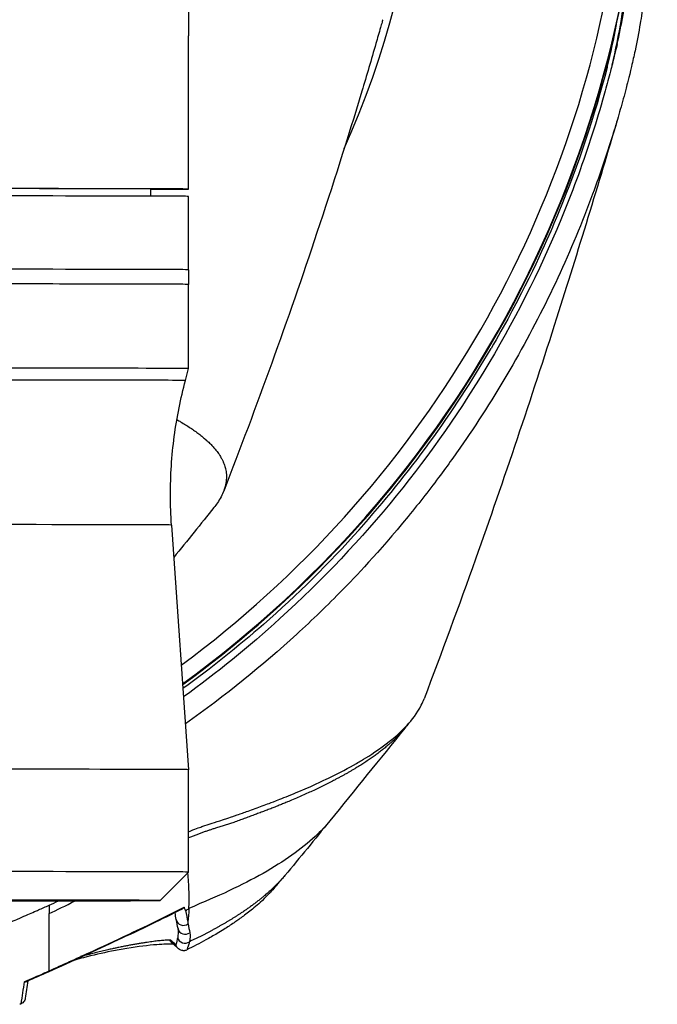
# Model space of a CAD drawing. Header units: millimetres. Extents: x 0 to 5219, y 0 to 2970.
# Tile 117 of 233: x 1038 to 1081, y 2430 to 2497. Entities that reach past the tile are written whole.
import ezdxf

# ---------------------------------------------------------------- set-up
doc = ezdxf.new("R2010")
doc.units = ezdxf.units.MM
doc.header["$LTSCALE"] = 0.2

# ---------------------------------------------------------------- blocks, each defined once
blk = doc.blocks.new('A$Cd797e9e4')
for p, q in [((45, -165.204), (45, -204.567)), ((45, -215.017), (45, -204.567)), ((73.552, -206.433), (73.552, -206.721)), ((42.394, -215.009), (42.402, -215.501)), ((45, -220.517), (45, -215.517)), ((45, -220.517), (45, -221.517)), ((45, -227.256), (45, -221.517)), ((44.783, -228.066), (45, -227.256)), ((46.25, -232.167), (46.25, -232.167)), ((43.834, -237.923), (45, -254.601)), ((49.071, -248.217), (49.072, -248.217)), ((47.272, -249.64), (47.272, -249.641)), ((45.515, -250.949), (45.515, -250.949)), ((45, -261.581), (45, -254.601)), ((54.625, -258.096), (54.625, -258.096)), ((43.064, -263.517), (45, -261.581)), ((45.035, -263.544), (45.036, -263.544)), ((35.481, -268.318), (35.481, -264.409)), ((44.063, -264.295), (44.063, -264.294)), ((45.028, -263.824), (45.029, -263.824)), ((45.028, -263.842), (45.028, -263.842)), ((35.481, -268.125), (35.481, -268.125)), ((34.043, -268.952), (34.043, -268.952))]:
    blk.add_line(p, q)
for centre, major_axis, ratio, start_param, end_param in [((0, -187.188), (74.928, 0), 0.999999, 5.348312, 6.947369), ((0, -187.164), (61.01, 0), 0.999999, 5.859496, 6.540564), ((0, -187.192), (76, 0), 0.999999, 5.339379, 6.283185), ((0, -187.2), (76, 0), 0.999999, 5.339387, 6.283185), ((0, -187.207), (76, 0.007), 0.999999, 5.339301, 6.283185), ((0, -187.208), (76, 0), 0.999999, 5.339396, 6.283185), ((0, -187.208), (76, 0), 0.999999, 5.339396, 6.283185), ((0, -187.299), (0, 76.003), 0.99996, 4.455368, 4.712389), ((0, -187.319), (-76, 0), 0.998975, 2.197855, 2.884572), ((0, -215.017), (43, 0), 0.001025, 6.115118, 9.592845), ((0, -215.517), (45, 0), 0.001025, 0, 3.141593), ((0, -215.017), (45, 0), 0.001025, 5.941212, 7.84287), ((0, -220.517), (45, 0), 0.001025, 0, 3.141593), ((0, -220.517), (45, 0), 0.001025, 0, 3.141593), ((0, -221.517), (45, 0), 0.001025, 0, 3.141593), ((0, -221.517), (45, 0), 0.001025, 0, 1.559685), ((-37.208, -159.6), (98.02, -73.542), 0.78707, 6.2148, 6.373485), ((0, -227.256), (-45, 0), 0.001025, 3.141318, 6.28346), ((0, -228.066), (44.783, 0), 0.001025, 6.282911, 9.425052), ((0, -237.923), (43.834, 0), 0.001025, 0.000072, 1.321228), ((-40.722, -148.226), (95.453, -92.058), 0.756207, 6.219483, 6.310986), ((0, -254.601), (45, 0), 0.001025, 0, 3.141593), ((0, -261.581), (45, 0), 0.001025, 6.282161, 9.425803), ((0, -263.517), (43.064, 0), 0.001025, 5.532862, 10.175101), ((39.003, -260.668), (-6.184, -0.003), 0.706352, 0.878586, 0.878764), ((35.597, 244.125), (-0.12, -537.709), 0.000018, 5.94905, 5.952254), ((-20.581, -207.094), (65.605, -60.233), 0.10713, 0.226439, 0.234617), ((30.902, -244.642), (17.984, -16.161), 0.874916, 6.031494, 6.043709), ((44.649, -264.731), (0.492, 0.086), 0.969454, 3.152588, 3.15277), ((44.649, -264.731), (0.492, 0.086), 0.969454, 3.15277, 5.217937), ((44.768, -265.336), (-0.49, -0.1), 0.97545, 6.283184, 8.337118), ((-55.779, -275.682), (100.197, 8.556), 0.087776, 0.068844, 0.110084), ((44.74, -265.95), (0.488, -0.109), 0.960047, 3.568401, 5.603923), ((35.001, -267.481), (0.408, -0.913), 0.344468, 6.282916, 6.569941)]:
    blk.add_ellipse(centre, major_axis=major_axis, ratio=ratio, start_param=start_param, end_param=end_param)
for points, knots in [([(75.847, -192.117), (75.872, -192.272), (75.898, -192.436), (75.924, -192.608), (76.019, -193.239), (76.114, -193.986), (76.189, -194.85), (76.305, -196.199), (76.318, -197.19), (76.318, -197.82), (76.318, -198.465), (76.304, -199.452), (76.189, -200.777), (76.109, -201.694), (76.01, -202.435), (75.925, -203.001), (75.881, -203.287), (75.842, -203.529), (75.809, -203.726), (75.705, -204.345), (75.585, -204.966), (75.453, -205.586), (75.376, -205.947), (75.295, -206.308), (75.211, -206.668), (75.035, -207.421), (74.908, -207.907), (74.849, -208.132), (74.724, -208.61), (74.591, -209.096), (74.451, -209.59), (74.319, -210.052), (74.183, -210.514), (74.042, -210.975), (73.593, -212.449), (73.098, -213.916), (72.557, -215.375), (71.846, -217.29), (71.056, -219.191), (70.182, -221.073), (68.435, -224.837), (66.352, -228.524), (63.908, -232.093), (63.365, -232.886), (62.79, -233.694), (62.179, -234.515), (61.491, -235.44), (60.758, -236.382), (59.975, -237.339), (57.92, -239.848), (56.336, -241.484), (55.486, -242.354), (54.487, -243.377), (53.45, -244.381), (52.374, -245.365), (50.029, -247.509), (47.498, -249.556), (44.781, -251.473)], [-0.5297294, -0.5297294, -0.5297294, -0.5297294, -0.5266987, -0.5266987, -0.5266987, -0.515625, -0.515625, -0.515625, -0.5, -0.5, -0.5, -0.484375, -0.484375, -0.484375, -0.4739987, -0.4739987, -0.4739987, -0.46875, -0.46875, -0.46875, -0.4588678, -0.4588678, -0.4588678, -0.453125, -0.453125, -0.453125, -0.4453125, -0.4453125, -0.4453125, -0.4375, -0.4375, -0.4375, -0.4300483, -0.4300483, -0.4300483, -0.40625, -0.40625, -0.40625, -0.375, -0.375, -0.375, -0.3125, -0.3125, -0.3125, -0.2978036, -0.2978036, -0.2978036, -0.28125, -0.28125, -0.28125, -0.25, -0.25, -0.25, -0.2303717, -0.2303717, -0.2303717, -0.187601, -0.187601, -0.187601, -0.187601]), ([(74.225, -205.173), (74.537, -203.831), (74.777, -202.457), (75.022, -200.322), (75.084, -199.568), (75.123, -198.814)], [0, 0, 0, 0, 0.5811172, 0.5811172, 0.8978753, 0.8978753, 0.8978753, 0.8978753]), ([(58.247, -203.47), (58.245, -203.474), (58.244, -203.479), (58.239, -203.497), (58.235, -203.511), (58.22, -203.564), (58.208, -203.605), (58.162, -203.767), (58.127, -203.888), (57.988, -204.373), (57.883, -204.736), (57.461, -206.187), (57.14, -207.271), (55.836, -211.596), (54.816, -214.809), (51.764, -223.975), (49.633, -229.852), (47.391, -235.609)], [0, 0, 0, 0, 0.001441, 0.001441, 0.005765, 0.005765, 0.018736, 0.018736, 0.057651, 0.057651, 0.174393, 0.174393, 0.524633, 0.524633, 1.575608, 1.575608, 3.554326, 3.554326, 3.554326, 3.554326]), ([(74.225, -205.173), (74.163, -205.437), (74.101, -205.701), (73.953, -206.307), (73.867, -206.648), (73.665, -207.43), (73.547, -207.87), (73.182, -209.185), (72.922, -210.061), (72.06, -212.78), (71.399, -214.619), (69.231, -219.987), (67.508, -223.482), (61.797, -233.069), (57.068, -239.008), (49.112, -246.227), (46.914, -248.004), (44.653, -249.637)], [-10.794601, -10.794601, -10.794601, -10.794601, -10.700272, -10.700272, -10.578462, -10.578462, -10.421195, -10.421195, -10.108787, -10.108787, -9.443961, -9.443961, -8.149298, -8.149298, -5.793129, -5.793129, -4.936959, -4.936959, -4.936959, -4.936959]), ([(73.552, -206.721), (72.687, -210.043), (71.59, -213.336), (70.251, -216.575), (70.063, -217.029), (69.393, -218.74), (67.94, -221.635), (67.33, -222.85), (66.577, -224.271), (65.633, -225.886)], [0, 0, 0, 0, 0.5, 0.5, 0.5, 0.852225, 0.852225, 0.852225, 1, 1, 1, 1]), ([(74.231, -210.347), (72.977, -214.585), (71.556, -219.262), (68.355, -229.304), (66.509, -234.802), (63.432, -243.444), (62.261, -246.626), (61.062, -249.776)], [0, 0, 0, 0, 1.479015, 1.479015, 3.266389, 3.266389, 4.31611, 4.31611, 4.31611, 4.31611]), ([(43.834, -237.923), (43.787, -237.252), (43.762, -236.577), (43.759, -235.225), (43.781, -234.549), (43.868, -233.206), (43.934, -232.539), (44.109, -231.223), (44.218, -230.573), (44.473, -229.299), (44.62, -228.675), (44.783, -228.066)], [3.1415210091, 3.1415210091, 3.1415210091, 3.1415210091, 3.1415902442, 3.1415902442, 3.1416594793, 3.1416594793, 3.1417287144, 3.1417287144, 3.1417979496, 3.1417979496, 3.1418671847, 3.1418671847, 3.1418671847, 3.1418671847]), ([(44.196, -230.737), (44.285, -230.787), (44.371, -230.837), (44.456, -230.887), (44.686, -231.022), (44.903, -231.158), (45.109, -231.294), (45.212, -231.363), (45.312, -231.431), (45.41, -231.5), (45.507, -231.569), (45.602, -231.638), (45.693, -231.707), (45.739, -231.742), (45.783, -231.777), (45.828, -231.811), (45.872, -231.846), (45.915, -231.881), (45.958, -231.916), (46.041, -231.983), (46.12, -232.051), (46.197, -232.119), (46.199, -232.121), (46.201, -232.123), (46.203, -232.125), (46.282, -232.195), (46.357, -232.265), (46.429, -232.336), (46.501, -232.406), (46.57, -232.476), (46.635, -232.547), (46.668, -232.582), (46.7, -232.618), (46.73, -232.653), (46.761, -232.688), (46.791, -232.724), (46.82, -232.759), (46.878, -232.83), (46.934, -232.901), (46.986, -232.972), (47.016, -233.013), (47.046, -233.055), (47.074, -233.097), (47.074, -233.098), (47.075, -233.099), (47.076, -233.1), (47.084, -233.113), (47.103, -233.141), (47.131, -233.185), (47.152, -233.218), (47.178, -233.26), (47.207, -233.311), (47.222, -233.338), (47.239, -233.367), (47.256, -233.4), (47.274, -233.433), (47.292, -233.469), (47.311, -233.507), (47.324, -233.534), (47.337, -233.562), (47.35, -233.591), (47.354, -233.599), (47.357, -233.607), (47.361, -233.615), (47.397, -233.697), (47.424, -233.769), (47.445, -233.831), (47.497, -233.981), (47.514, -234.067), (47.519, -234.088), (47.532, -234.146), (47.543, -234.204), (47.552, -234.263), (47.563, -234.335), (47.57, -234.407), (47.575, -234.479), (47.576, -234.511), (47.578, -234.543), (47.578, -234.575), (47.579, -234.615), (47.579, -234.655), (47.578, -234.695), (47.577, -234.741), (47.574, -234.787), (47.571, -234.832), (47.564, -234.914), (47.555, -235.157), (47.41, -235.559), (47.407, -235.566), (47.405, -235.573), (47.402, -235.58), (47.298, -235.861), (47.15, -236.141), (46.959, -236.419), (46.888, -236.522), (46.812, -236.624), (46.73, -236.727)], [0.5223407, 0.5223407, 0.5223407, 0.5223407, 0.528903, 0.528903, 0.528903, 0.5465624, 0.5465624, 0.5465624, 0.555392, 0.555392, 0.555392, 0.5642217, 0.5642217, 0.5642217, 0.5686366, 0.5686366, 0.5686366, 0.5730514, 0.5730514, 0.5730514, 0.5816327, 0.5816327, 0.5816327, 0.5818813, 0.5818813, 0.5818813, 0.5907202, 0.5907202, 0.5907202, 0.5995591, 0.5995591, 0.5995591, 0.6039786, 0.6039786, 0.6039786, 0.6083981, 0.6083981, 0.6083981, 0.6172371, 0.6172371, 0.6172371, 0.622449, 0.622449, 0.622449, 0.6229413, 0.6229413, 0.6229413, 0.6298917, 0.6298917, 0.6298917, 0.6351416, 0.6351416, 0.6351416, 0.6379546, 0.6379546, 0.6379546, 0.6408496, 0.6408496, 0.6408496, 0.6428571, 0.6428571, 0.6428571, 0.6433986, 0.6433986, 0.6433986, 0.6491487, 0.6491487, 0.6491487, 0.6632653, 0.6632653, 0.6632653, 0.6704637, 0.6704637, 0.6704637, 0.6793393, 0.6793393, 0.6793393, 0.6833065, 0.6833065, 0.6833065, 0.6882149, 0.6882149, 0.6882149, 0.6938776, 0.6938776, 0.6938776, 0.7239727, 0.7239727, 0.7239727, 0.7244898, 0.7244898, 0.7244898, 0.7589042, 0.7589042, 0.7589042, 0.7715962, 0.7715962, 0.7715962, 0.7715962]), ([(45, -258.833), (45.423, -258.654), (45.713, -258.55), (45.902, -258.484), (46.21, -258.376), (46.394, -258.318), (46.471, -258.293), (46.657, -258.232), (46.874, -258.162), (47.121, -258.081), (47.513, -257.953), (47.753, -257.872), (47.852, -257.839), (47.904, -257.821), (47.956, -257.804), (48.007, -257.786), (48.088, -257.758), (48.169, -257.731), (48.249, -257.704), (48.3, -257.687), (48.44, -257.639), (48.665, -257.561), (48.905, -257.477), (49.201, -257.372), (49.548, -257.246), (49.869, -257.13), (50.184, -257.013), (50.493, -256.896), (50.652, -256.835), (50.894, -256.744), (51.215, -256.618), (51.565, -256.48), (52.008, -256.304), (52.526, -256.085), (53.731, -255.578), (54.395, -255.25), (54.668, -255.117), (55.305, -254.805), (55.903, -254.489), (56.458, -254.168), (56.572, -254.102), (56.684, -254.036), (56.795, -253.97), (57.133, -253.766), (57.749, -253.395), (58.475, -252.845), (59.022, -252.431), (59.494, -252.013), (59.884, -251.59), (59.891, -251.582), (59.899, -251.575), (59.906, -251.567), (60.222, -251.222), (60.589, -250.767), (60.875, -250.199), (60.951, -250.048), (61.013, -249.907), (61.064, -249.776)], [0.0318488, 0.0318488, 0.0318488, 0.0318488, 0.0714286, 0.0714286, 0.0714286, 0.0892857, 0.0892857, 0.0892857, 0.1071429, 0.1071429, 0.1071429, 0.125, 0.125, 0.125, 0.1284736, 0.1284736, 0.1284736, 0.1339286, 0.1339286, 0.1339286, 0.1428571, 0.1428571, 0.1428571, 0.1607143, 0.1607143, 0.1607143, 0.1785714, 0.1785714, 0.1785714, 0.1956232, 0.1956232, 0.1956232, 0.2142857, 0.2142857, 0.2142857, 0.25, 0.25, 0.25, 0.2796252, 0.2796252, 0.2796252, 0.2857143, 0.2857143, 0.2857143, 0.3163265, 0.3163265, 0.3163265, 0.3469388, 0.3469388, 0.3469388, 0.3476324, 0.3476324, 0.3476324, 0.377551, 0.377551, 0.377551, 0.3833034, 0.3833034, 0.3833034, 0.3833034]), ([(54.625, -258.096), (54.337, -258.451), (54.004, -258.803), (53.627, -259.152), (52.701, -260.011), (51.516, -260.849), (50.083, -261.668), (49.367, -262.077), (48.599, -262.458), (47.754, -262.863), (46.908, -263.268), (46.069, -263.581), (45.019, -264.074)], [0.8022116, 0.8022116, 0.8022116, 0.8022116, 0.8356317, 0.8356317, 0.8356317, 0.917816, 0.917816, 0.917816, 0.9589081, 0.9589081, 0.9589081, 0.9999997, 0.9999997, 0.9999997, 0.9999997]), ([(45.019, -264.074), (45.027, -263.895), (45.032, -263.713), (45.034, -263.527), (45.035, -263.424), (45.035, -263.32), (45.034, -263.234), (45.034, -263.148), (45.032, -263.08), (45.031, -263.004), (45.03, -262.966), (45.029, -262.926), (45.028, -262.887), (45.026, -262.848), (45.025, -262.809), (45.024, -262.771), (45.022, -262.732), (45.021, -262.693), (45.019, -262.654), (45.017, -262.596), (45.014, -262.538), (45.011, -262.479), (45.008, -262.421), (45.004, -262.362), (45.001, -262.303), (44.997, -262.245), (44.993, -262.186), (44.989, -262.127), (44.985, -262.078), (44.981, -262.029), (44.978, -261.98), (44.974, -261.931), (44.97, -261.882), (44.965, -261.832), (44.961, -261.783), (44.956, -261.734), (44.952, -261.684), (44.95, -261.667), (44.949, -261.651), (44.947, -261.634)], [0, 0, 0, 0, 0.0964194, 0.0964194, 0.0964194, 0.1498066, 0.1498066, 0.1498066, 0.2031938, 0.2031938, 0.2031938, 0.2298874, 0.2298874, 0.2298874, 0.256581, 0.256581, 0.256581, 0.2832746, 0.2832746, 0.2832746, 0.3232355, 0.3232355, 0.3232355, 0.3631964, 0.3631964, 0.3631964, 0.4031573, 0.4031573, 0.4031573, 0.4364096, 0.4364096, 0.4364096, 0.4696618, 0.4696618, 0.4696618, 0.5029141, 0.5029141, 0.5029141, 0.5142503, 0.5142503, 0.5142503, 0.5142503]), ([(51.568, -261.811), (51.492, -261.901), (51.417, -261.99), (51.302, -262.125), (51.263, -262.171), (51.205, -262.24), (51.186, -262.262), (51.157, -262.296), (51.148, -262.307), (51.133, -262.324), (51.129, -262.329), (51.121, -262.338), (51.119, -262.34), (51.115, -262.345), (51.114, -262.346), (51.11, -262.351), (51.107, -262.355), (51.102, -262.36), (51.1, -262.362), (51.019, -262.458), (50.914, -262.58), (50.818, -262.691)], [0.0010428, 0.0010428, 0.0010428, 0.0010428, 0.0386298, 0.0386298, 0.0578406, 0.0578406, 0.0673557, 0.0673557, 0.072047, 0.072047, 0.0743578, 0.0743578, 0.075508, 0.075508, 0.0760947, 0.0760947, 0.0774914, 0.0774914, 0.078556, 0.078556, 0.1229936, 0.1229936, 0.1229936, 0.1229936]), ([(50.817, -262.69), (50.813, -262.695), (50.81, -262.7), (50.806, -262.704), (50.714, -262.81), (50.618, -262.916), (50.519, -263.022), (50.509, -263.033), (50.323, -263.246), (49.875, -263.653), (49.754, -263.763), (49.613, -263.887), (49.448, -264.024), (49.199, -264.232), (48.96, -264.418), (48.74, -264.581), (48.523, -264.743), (48.323, -264.883), (48.148, -265.003), (48.131, -265.014), (48.115, -265.026), (48.098, -265.037), (47.876, -265.188), (47.646, -265.338), (47.407, -265.486), (47.254, -265.582), (47.098, -265.676), (46.939, -265.771), (46.69, -265.918), (46.434, -266.064), (46.169, -266.209), (45.756, -266.435), (45.324, -266.658), (44.873, -266.878)], [0.8609717, 0.8609717, 0.8609717, 0.8609717, 0.8614008, 0.8614008, 0.8614008, 0.8714286, 0.8714286, 0.8714286, 0.8967356, 0.8967356, 0.8967356, 0.9035714, 0.9035714, 0.9035714, 0.9197537, 0.9197537, 0.9197537, 0.9357143, 0.9357143, 0.9357143, 0.9368359, 0.9368359, 0.9368359, 0.9518576, 0.9518576, 0.9518576, 0.9614874, 0.9614874, 0.9614874, 0.9765098, 0.9765098, 0.9765098, 1, 1, 1, 1]), ([(35.481, -264.409), (36.013, -264.164), (36.613, -263.869), (37.25, -263.543), (37.253, -263.542), (37.256, -263.54), (37.258, -263.539)], [0.0000136, 0.0000136, 0.0000136, 0.0000136, 0.2054732, 0.2054732, 0.2054732, 0.2063876, 0.2063876, 0.2063876, 0.2063876]), ([(31.5, -265.543), (31.761, -265.441), (32.087, -265.309), (32.476, -265.147), (33.058, -264.904), (33.394, -264.757), (33.49, -264.715), (33.871, -264.551), (34.205, -264.405), (34.492, -264.279), (34.584, -264.239), (34.674, -264.2), (34.762, -264.161), (35.016, -264.051), (35.255, -263.946), (35.481, -263.846)], [0.876752, 0.876752, 0.876752, 0.876752, 0.90625, 0.90625, 0.90625, 0.9375, 0.9375, 0.9375, 0.96875, 0.96875, 0.96875, 0.9768354, 0.9768354, 0.9768354, 1, 1, 1, 1]), ([(44.551, -264.103), (43.219, -264.787), (41.693, -265.511), (38.617, -266.947), (37.037, -267.67), (35.408, -268.395)], [0, 0, 0, 0, 0.573381, 0.573381, 1.142809, 1.142809, 1.142809, 1.142809]), ([(35.481, -268.318), (35.939, -268.112), (36.415, -267.897), (36.883, -267.684), (37.316, -267.487), (37.777, -267.276), (38.26, -267.054), (39.042, -266.695), (39.957, -266.273), (40.944, -265.806), (41.63, -265.481), (42.284, -265.168), (42.881, -264.877), (43.467, -264.592), (44.101, -264.28), (44.698, -263.969)], [0, 0, 0, 0, 0.142857, 0.142857, 0.142857, 0.285714, 0.285714, 0.285714, 0.571429, 0.571429, 0.571429, 0.785714, 0.785714, 0.785714, 1, 1, 1, 1]), ([(44.698, -263.969), (44.699, -263.973), (44.699, -263.974), (44.699, -263.977), (44.698, -263.978), (44.697, -263.984), (44.694, -263.989), (44.677, -264.014), (44.644, -264.045), (44.587, -264.083), (44.569, -264.093), (44.551, -264.103)], [-0.06521212, -0.06521212, -0.06521212, -0.06521212, -0.06307352, -0.06307352, -0.05996648, -0.05996648, -0.05346033, -0.05346033, -0.02742539, -0.02742539, -0.0175037, -0.0175037, -0.0175037, -0.0175037]), ([(43.729, -266.212), (43.648, -266.214), (43.471, -266.222), (43.159, -266.247), (42.802, -266.285), (42.466, -266.329), (42.175, -266.371), (41.944, -266.407), (41.701, -266.446), (41.446, -266.489), (41.18, -266.536), (40.904, -266.587), (40.666, -266.633), (40.471, -266.671), (40.322, -266.701), (40.178, -266.731), (40.046, -266.758), (39.921, -266.785), (39.792, -266.813), (39.644, -266.845), (39.478, -266.883), (39.294, -266.925), (39.039, -266.985), (38.731, -267.059), (38.433, -267.133), (38.207, -267.191), (38.048, -267.232), (37.945, -267.259), (37.899, -267.271)], [0, 0, 0, 0, 0.0708274, 0.1416223, 0.2122982, 0.2828261, 0.3180523, 0.3534671, 0.3891763, 0.4248921, 0.4605231, 0.4960045, 0.5313558, 0.5489946, 0.5666147, 0.5842229, 0.5993855, 0.6121587, 0.6267552, 0.6431809, 0.6614133, 0.6814381, 0.7032414, 0.7434535, 0.7788733, 0.7963913, 0.8137835, 0.8282177, 0.8282177, 0.8282177, 0.8282177]), ([(45.054, -266.329), (45.052, -266.341), (45.049, -266.354), (45.046, -266.366), (45.024, -266.455), (44.997, -266.548), (44.964, -266.643), (44.963, -266.645), (44.962, -266.648), (44.962, -266.65), (44.959, -266.657), (44.957, -266.664), (44.954, -266.671), (44.953, -266.675), (44.952, -266.678), (44.95, -266.682), (44.927, -266.746), (44.902, -266.812), (44.873, -266.878)], [0, 0, 0, 0, 0.07278, 0.07278, 0.07278, 0.586627, 0.586627, 0.586627, 0.599744, 0.599744, 0.599744, 0.63799, 0.63799, 0.63799, 0.655952, 0.655952, 0.655952, 1, 1, 1, 1]), ([(43.979, -266.504), (43.689, -266.489), (43.297, -266.497), (42.261, -266.576), (41.566, -266.66), (40.448, -266.846), (40.095, -266.91), (39.121, -267.104), (38.461, -267.253), (37.622, -267.469), (37.424, -267.523), (37.228, -267.577)], [0.0331549, 0.0331549, 0.0331549, 0.0331549, 0.271664, 0.271664, 0.551721, 0.551721, 0.6709337, 0.6709337, 0.869498, 0.869498, 0.9309704, 0.9309704, 0.9309704, 0.9309704]), ([(44.616, -266.931), (44.517, -266.932), (44.402, -266.897), (44.309, -266.821), (44.273, -266.791), (44.233, -266.75), (44.198, -266.696), (44.142, -266.609), (44.133, -266.554), (44.129, -266.542)], [0.0000155, 0.0000155, 0.0000155, 0.0000155, 0.5, 0.5, 0.5, 0.75, 0.75, 0.75, 1, 1, 1, 1]), ([(44.616, -266.931), (44.643, -266.931), (44.67, -266.929), (44.72, -266.923), (44.744, -266.919), (44.808, -266.905), (44.844, -266.893), (44.873, -266.878)], [0.00000348, 0.00000348, 0.00000348, 0.00000348, 0.0085188, 0.0085188, 0.01696947, 0.01696947, 0.0337675, 0.0337675, 0.0337675, 0.0337675]), ([(33.81, -269.053), (33.828, -269.046), (34.111, -268.924), (34.652, -268.686), (34.986, -268.539), (35.261, -268.416), (35.481, -268.318)], [-0.9999928, -0.9999928, -0.9999928, -0.9999928, -0.5, -0.5, -0.5, 0, 0, 0, 0]), ([(33.81, -269.053), (33.81, -269.053), (33.812, -269.054), (33.823, -269.054), (33.843, -269.056), (33.885, -269.053), (33.902, -269.05), (33.93, -269.043), (33.941, -269.039), (33.952, -269.035)], [-0.00015855, -0.00015855, -0.00015855, -0.00015855, 0, 0, 0.00750952, 0.00750952, 0.01317093, 0.01317093, 0.01738464, 0.01738464, 0.01738464, 0.01738464]), ([(33.86, -270.179), (33.857, -270.204), (33.851, -270.228), (33.83, -270.297), (33.81, -270.34), (33.759, -270.418), (33.728, -270.454), (33.658, -270.514), (33.619, -270.539), (33.578, -270.558)], [0.00574598, 0.00574598, 0.00574598, 0.00574598, 0.01344781, 0.01344781, 0.02760524, 0.02760524, 0.04173847, 0.04173847, 0.0554912, 0.0554912, 0.0554912, 0.0554912]), ([(33.578, -270.558), (33.561, -270.566), (33.544, -270.573), (33.509, -270.586), (33.491, -270.591), (33.475, -270.596)], [0.00000099, 0.00000099, 0.00000099, 0.00000099, 0.00577902, 0.00577902, 0.01216888, 0.01216888, 0.01216888, 0.01216888])]:
    blk.add_open_spline(points, degree=3, knots=knots)
for points in [[(73.884, -206.576), (74.401, -204.5), (74.732, -202.411), (74.877, -200.316)], [(73.552, -206.721), (73.805, -205.747), (74.018, -204.771), (74.189, -203.79)], [(74.131, -205.574), (74.162, -205.441), (74.194, -205.307), (74.225, -205.173)], [(46.73, -236.726), (45.84, -237.832), (44.912, -238.987), (43.988, -240.131)], [(50.105, -244.692), (48.371, -246.211), (46.541, -247.675), (44.613, -249.071)], [(60.013, -251.447), (59.926, -251.554), (59.84, -251.661), (59.753, -251.769)], [(59.753, -251.769), (58.046, -253.879), (56.322, -256.005), (54.625, -258.096)], [(54.625, -258.096), (53.599, -259.36), (52.601, -260.587), (51.568, -261.811)], [(35.481, -263.846), (35.694, -263.746), (35.906, -263.644), (36.117, -263.541)], [(44.158, -264.823), (44.13, -264.669), (44.101, -264.51), (44.072, -264.346)], [(44.308, -264.17), (44.309, -264.17), (44.31, -264.17), (44.31, -264.17)], [(44.726, -264.043), (44.717, -264.019), (44.708, -263.995), (44.698, -263.969)], [(44.798, -264.211), (44.844, -264.486), (44.893, -264.754), (44.943, -265.004)], [(45.019, -264.074), (45.004, -264.387), (44.979, -264.697), (44.943, -265.004)], [(44.278, -265.436), (44.238, -265.242), (44.198, -265.037), (44.158, -264.823)], [(44.943, -265.004), (44.95, -265.039), (44.956, -265.072), (44.962, -265.106)], [(44.962, -265.106), (45.002, -265.319), (45.042, -265.521), (45.082, -265.713)], [(44.286, -265.501), (44.299, -265.669), (44.286, -265.852), (44.253, -266.045)], [(44.286, -265.501), (44.285, -265.476), (44.281, -265.455), (44.278, -265.436)], [(45.082, -265.713), (45.118, -265.891), (45.105, -266.101), (45.054, -266.329)], [(43.889, -266.436), (43.858, -266.415), (43.774, -266.351), (43.729, -266.212)], [(44.238, -266.751), (44.158, -266.654), (44.042, -266.547), (43.889, -266.437)], [(44.253, -266.045), (44.225, -266.204), (44.184, -266.37), (44.129, -266.542)], [(36.946, -267.657), (36.943, -267.658), (36.939, -267.659), (36.935, -267.66)], [(37.64, -267.341), (37.636, -267.342), (37.631, -267.343), (37.627, -267.344)], [(35.408, -268.395), (34.93, -268.608), (34.444, -268.821), (33.952, -269.035)], [(33.578, -270.558), (33.655, -270.065), (33.733, -269.564), (33.81, -269.053)], [(34.036, -268.998), (33.978, -269.397), (33.919, -269.79), (33.86, -270.179)], [(34.041, -268.953), (34.041, -268.953), (34.041, -268.953), (34.041, -268.953)]]:
    blk.add_open_spline(points, degree=3)
for points, weights, knots in [([(59.753, -251.769), (59.031, -252.659), (57.97, -253.524), (55.195, -255.247), (53.472, -256.09), (50.482, -257.319), (49.432, -257.7), (47.246, -258.501), (46.273, -258.706), (45, -259.257)], [0.999996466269, 0.999996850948, 0.999997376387, 0.999998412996, 0.999998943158, 0.999999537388, 0.999999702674, 0.999999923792, 0.99999998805, 0.999999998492], [0.7573994, 0.7573994, 0.7573994, 0.7573994, 0.8366594, 0.8366594, 0.9183297, 0.9183297, 0.9591649, 0.9591649, 0.9964246, 0.9964246, 0.9964246, 0.9964246]), ([(51.568, -261.811), (50.872, -262.635), (49.946, -263.447), (48.215, -264.628), (47.583, -265.011), (46.316, -265.712), (45.711, -266.015), (45.054, -266.329)], [0.999997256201, 0.999997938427, 0.999998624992, 0.999999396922, 0.999999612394, 0.999999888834, 0.999999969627, 0.999999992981], [0.8370913, 0.8370913, 0.8370913, 0.8370913, 0.9183297, 0.9183297, 0.9591649, 0.9591649, 0.9932226, 0.9932226, 0.9932226, 0.9932226])]:
    blk.add_rational_spline(points, weights, degree=3, knots=knots)

msp = doc.modelspace()

# ---------------------------------------------------------------- block references
msp.add_blockref('A$Cd797e9e4', (1004.418, 2700.116))

doc.saveas('drawing.dxf')
